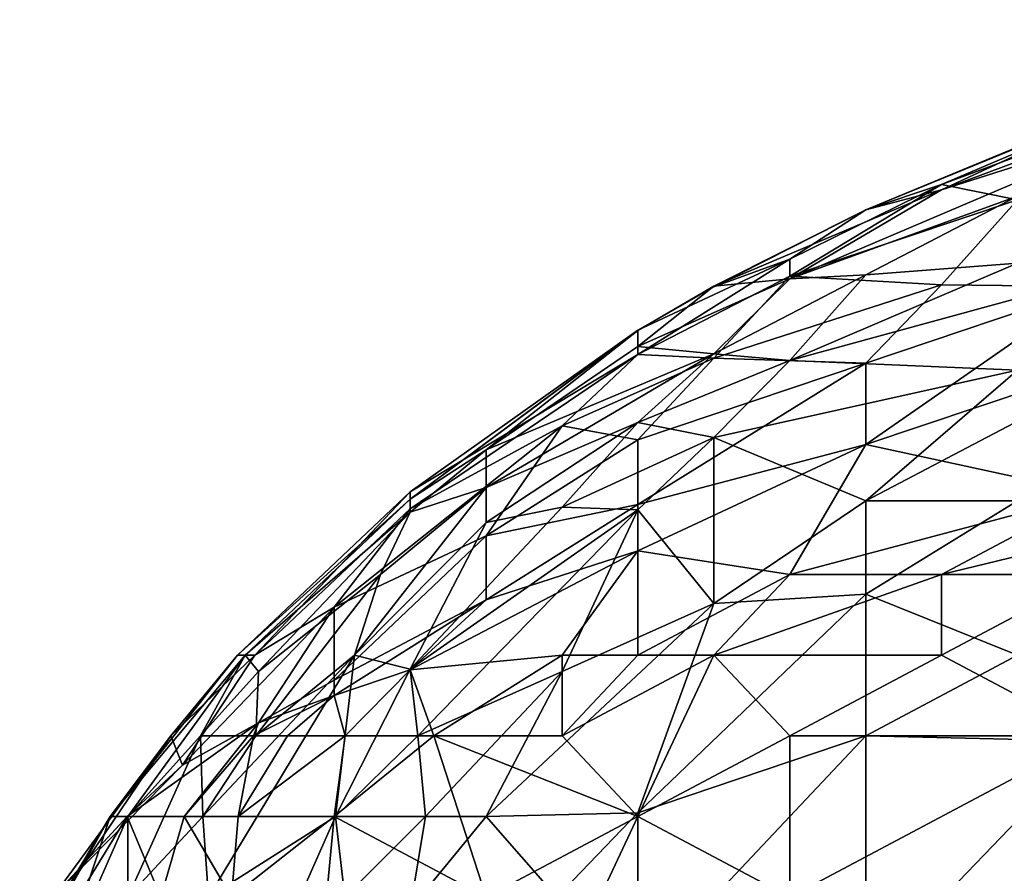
# Model space of a CAD drawing. Extents: x -0.375 to 0.375, y -0.309 to 0.309.
# Tile 57 of 226: x -0.371 to -0.343, y 0.24 to 0.263. Entities that reach past the tile are written whole.
import ezdxf

# ---------------------------------------------------------------- set-up
doc = ezdxf.new("R2010")
doc.units = 0

msp = doc.modelspace()

# ---------------------------------------------------------------- linework, layer by layer
for points in [[(-0.345216, 0.258736, 0.845282), (-0.338902, 0.261664, 0.851089), (-0.332588, 0.263455, 0.839475)], [(-0.345216, 0.258736, 0.845282), (-0.332588, 0.263455, 0.839475), (-0.338902, 0.260753, 0.837539)], [(-0.34732, 0.258182, 0.858832), (-0.345216, 0.258888, 0.862703), (-0.334693, 0.263362, 0.85496)], [(-0.34732, 0.258182, 0.858832), (-0.334693, 0.263362, 0.85496), (-0.338902, 0.261664, 0.851089)], [(-0.345216, 0.258888, 0.862703), (-0.334693, 0.262798, 0.862703), (-0.334693, 0.263362, 0.85496)], [(-0.345216, 0.258888, 0.862703), (-0.343111, 0.258458, 0.870446), (-0.334693, 0.262798, 0.862703)], [(-0.345216, 0.258736, 0.845282), (-0.34732, 0.258182, 0.858832), (-0.338902, 0.261664, 0.851089)], [(-0.338902, 0.260753, 0.837539), (-0.343111, 0.258558, 0.833668), (-0.349425, 0.256269, 0.839475)], [(-0.345216, 0.258736, 0.845282), (-0.338902, 0.260753, 0.837539), (-0.349425, 0.256269, 0.839475)], [(-0.349425, 0.256817, 0.864639), (-0.345216, 0.258888, 0.862703), (-0.34732, 0.258182, 0.858832)], [(-0.349425, 0.256338, 0.86851), (-0.343111, 0.258458, 0.870446), (-0.345216, 0.258888, 0.862703)], [(-0.349425, 0.256817, 0.864639), (-0.349425, 0.256338, 0.86851), (-0.345216, 0.258888, 0.862703)], [(-0.35153, 0.256062, 0.85496), (-0.34732, 0.258182, 0.858832), (-0.345216, 0.258736, 0.845282)], [(-0.345216, 0.258736, 0.845282), (-0.349425, 0.256269, 0.839475), (-0.35153, 0.256062, 0.85496)], [(-0.349425, 0.256269, 0.839475), (-0.343111, 0.258558, 0.833668), (-0.34732, 0.25638, 0.831732)], [(-0.343111, 0.258558, 0.833668), (-0.343111, 0.2567, 0.822054), (-0.34732, 0.25638, 0.831732)], [(-0.343111, 0.258458, 0.870446), (-0.349425, 0.256338, 0.86851), (-0.345216, 0.256104, 0.876253)], [(-0.345216, 0.256104, 0.876253), (-0.341006, 0.256059, 0.880124), (-0.343111, 0.258458, 0.870446)], [(-0.35153, 0.256042, 0.860767), (-0.349425, 0.256817, 0.864639), (-0.34732, 0.258182, 0.858832)], [(-0.34732, 0.258182, 0.858832), (-0.35153, 0.256062, 0.85496), (-0.35153, 0.256042, 0.860767)], [(-0.35153, 0.256042, 0.860767), (-0.353634, 0.254843, 0.860767), (-0.349425, 0.256817, 0.864639)], [(-0.353634, 0.254843, 0.860767), (-0.353634, 0.25417, 0.86851), (-0.349425, 0.256817, 0.864639)], [(-0.349425, 0.256817, 0.864639), (-0.353634, 0.25417, 0.86851), (-0.349425, 0.256338, 0.86851)], [(-0.349425, 0.254005, 0.82399), (-0.343111, 0.2567, 0.822054), (-0.341006, 0.256307, 0.816247)], [(-0.349425, 0.254005, 0.82399), (-0.34732, 0.25638, 0.831732), (-0.343111, 0.2567, 0.822054)], [(-0.349425, 0.256338, 0.86851), (-0.353634, 0.25417, 0.86851), (-0.35153, 0.254067, 0.874317)], [(-0.349425, 0.254005, 0.82399), (-0.35153, 0.254191, 0.831732), (-0.34732, 0.25638, 0.831732)], [(-0.34732, 0.25638, 0.831732), (-0.35153, 0.254191, 0.831732), (-0.349425, 0.256269, 0.839475)], [(-0.35153, 0.254067, 0.874317), (-0.345216, 0.256104, 0.876253), (-0.349425, 0.256338, 0.86851)], [(-0.341006, 0.256307, 0.816247), (-0.343111, 0.253738, 0.81044), (-0.349425, 0.254005, 0.82399)], [(-0.349425, 0.256269, 0.839475), (-0.353634, 0.254395, 0.845282), (-0.35153, 0.256062, 0.85496)], [(-0.35153, 0.254191, 0.831732), (-0.353634, 0.254395, 0.845282), (-0.349425, 0.256269, 0.839475)], [(-0.353634, 0.254831, 0.85496), (-0.35153, 0.256042, 0.860767), (-0.35153, 0.256062, 0.85496)], [(-0.353634, 0.254831, 0.85496), (-0.35153, 0.256062, 0.85496), (-0.353634, 0.254395, 0.845282)], [(-0.353634, 0.254831, 0.85496), (-0.353634, 0.254843, 0.860767), (-0.35153, 0.256042, 0.860767)], [(-0.345216, 0.256104, 0.876253), (-0.35153, 0.254067, 0.874317), (-0.34732, 0.253932, 0.880124)], [(-0.34732, 0.253932, 0.880124), (-0.341006, 0.256059, 0.880124), (-0.345216, 0.256104, 0.876253)], [(-0.34732, 0.251672, 0.883995), (-0.341006, 0.253789, 0.883995), (-0.341006, 0.256059, 0.880124)], [(-0.34732, 0.253932, 0.880124), (-0.34732, 0.251672, 0.883995), (-0.341006, 0.256059, 0.880124)], [(-0.353634, 0.254843, 0.860767), (-0.359948, 0.250362, 0.862703), (-0.353634, 0.25417, 0.86851)], [(-0.353634, 0.254831, 0.85496), (-0.359948, 0.250158, 0.851089), (-0.353634, 0.254843, 0.860767)], [(-0.359948, 0.250158, 0.851089), (-0.359948, 0.250362, 0.862703), (-0.353634, 0.254843, 0.860767)], [(-0.359948, 0.250158, 0.851089), (-0.353634, 0.254831, 0.85496), (-0.357843, 0.251521, 0.845282)], [(-0.353634, 0.254395, 0.845282), (-0.357843, 0.251521, 0.845282), (-0.353634, 0.254831, 0.85496)], [(-0.35153, 0.254191, 0.831732), (-0.357843, 0.251521, 0.845282), (-0.353634, 0.254395, 0.845282)], [(-0.34732, 0.250112, 0.806569), (-0.343111, 0.253738, 0.81044), (-0.338902, 0.254527, 0.806569)], [(-0.34732, 0.250112, 0.806569), (-0.338902, 0.254527, 0.806569), (-0.343111, 0.250115, 0.800761)], [(-0.353634, 0.25417, 0.86851), (-0.359948, 0.249891, 0.86851), (-0.355739, 0.25219, 0.872381)], [(-0.359948, 0.249891, 0.86851), (-0.353634, 0.25417, 0.86851), (-0.359948, 0.250362, 0.862703)], [(-0.357843, 0.250476, 0.835604), (-0.357843, 0.251521, 0.845282), (-0.35153, 0.254191, 0.831732)], [(-0.353634, 0.252282, 0.827861), (-0.357843, 0.250476, 0.835604), (-0.35153, 0.254191, 0.831732)], [(-0.353634, 0.25417, 0.86851), (-0.355739, 0.25219, 0.872381), (-0.35153, 0.254067, 0.874317)], [(-0.349425, 0.254005, 0.82399), (-0.353634, 0.252282, 0.827861), (-0.35153, 0.254191, 0.831732)], [(-0.355739, 0.25219, 0.872381), (-0.353634, 0.251807, 0.878188), (-0.35153, 0.254067, 0.874317)], [(-0.353634, 0.251807, 0.878188), (-0.34732, 0.253932, 0.880124), (-0.35153, 0.254067, 0.874317)], [(-0.35153, 0.25187, 0.820118), (-0.353634, 0.252282, 0.827861), (-0.349425, 0.254005, 0.82399)], [(-0.353634, 0.251807, 0.878188), (-0.353634, 0.250013, 0.88206), (-0.34732, 0.253932, 0.880124)], [(-0.353634, 0.250013, 0.88206), (-0.34732, 0.251672, 0.883995), (-0.34732, 0.253932, 0.880124)], [(-0.343111, 0.253738, 0.81044), (-0.35153, 0.25187, 0.820118), (-0.349425, 0.254005, 0.82399)], [(-0.343111, 0.253738, 0.81044), (-0.34732, 0.250112, 0.806569), (-0.35153, 0.25187, 0.820118)], [(-0.34732, 0.251672, 0.883995), (-0.341006, 0.250309, 0.887788), (-0.341006, 0.253789, 0.883995)], [(-0.357843, 0.249511, 0.829797), (-0.357843, 0.250476, 0.835604), (-0.353634, 0.252282, 0.827861)], [(-0.355739, 0.249936, 0.82399), (-0.357843, 0.249511, 0.829797), (-0.353634, 0.252282, 0.827861)], [(-0.35153, 0.25187, 0.820118), (-0.355739, 0.249936, 0.82399), (-0.353634, 0.252282, 0.827861)], [(-0.359948, 0.249891, 0.86851), (-0.362053, 0.247158, 0.874317), (-0.355739, 0.25219, 0.872381)], [(-0.362053, 0.247158, 0.874317), (-0.357843, 0.249139, 0.878188), (-0.355739, 0.25219, 0.872381)], [(-0.357843, 0.249139, 0.878188), (-0.353634, 0.251807, 0.878188), (-0.355739, 0.25219, 0.872381)], [(-0.353634, 0.251807, 0.878188), (-0.357843, 0.249139, 0.878188), (-0.353634, 0.250013, 0.88206)], [(-0.353634, 0.249857, 0.818183), (-0.355739, 0.249936, 0.82399), (-0.35153, 0.25187, 0.820118)], [(-0.353634, 0.249857, 0.818183), (-0.35153, 0.25187, 0.820118), (-0.35153, 0.247259, 0.806569)], [(-0.353634, 0.248721, 0.883995), (-0.349425, 0.248071, 0.888106), (-0.34732, 0.251672, 0.883995)], [(-0.353634, 0.250013, 0.88206), (-0.353634, 0.248721, 0.883995), (-0.34732, 0.251672, 0.883995)], [(-0.34732, 0.250112, 0.806569), (-0.35153, 0.247259, 0.806569), (-0.35153, 0.25187, 0.820118)], [(-0.349425, 0.248071, 0.888106), (-0.341006, 0.250309, 0.887788), (-0.34732, 0.251672, 0.883995)], [(-0.357843, 0.250476, 0.835604), (-0.359948, 0.249795, 0.845282), (-0.357843, 0.251521, 0.845282)], [(-0.359948, 0.250158, 0.851089), (-0.357843, 0.251521, 0.845282), (-0.359948, 0.249795, 0.845282)], [(-0.359948, 0.250158, 0.851089), (-0.364736, 0.245834, 0.862703), (-0.359948, 0.250362, 0.862703)], [(-0.359948, 0.250362, 0.862703), (-0.364736, 0.245834, 0.862703), (-0.364256, 0.245834, 0.870446)], [(-0.359948, 0.249891, 0.86851), (-0.359948, 0.250362, 0.862703), (-0.364256, 0.245834, 0.870446)], [(-0.357843, 0.249511, 0.829797), (-0.361495, 0.245834, 0.829797), (-0.357843, 0.250476, 0.835604)], [(-0.361495, 0.245834, 0.829797), (-0.360771, 0.248071, 0.837539), (-0.357843, 0.250476, 0.835604)], [(-0.357843, 0.250476, 0.835604), (-0.360771, 0.248071, 0.837539), (-0.359948, 0.249795, 0.845282)], [(-0.349425, 0.248071, 0.888106), (-0.345216, 0.248071, 0.889797), (-0.341006, 0.250309, 0.887788)], [(-0.341006, 0.250309, 0.887788), (-0.345216, 0.248071, 0.889797), (-0.336797, 0.250108, 0.889802)], [(-0.364736, 0.245834, 0.862703), (-0.359948, 0.250158, 0.851089), (-0.364526, 0.245834, 0.85496)], [(-0.359948, 0.250158, 0.851089), (-0.359948, 0.249795, 0.845282), (-0.364526, 0.245834, 0.85496)], [(-0.34732, 0.247519, 0.800761), (-0.35153, 0.247259, 0.806569), (-0.34732, 0.250112, 0.806569)], [(-0.343111, 0.245834, 0.792821), (-0.34732, 0.247519, 0.800761), (-0.343111, 0.250115, 0.800761)], [(-0.34732, 0.247519, 0.800761), (-0.34732, 0.250112, 0.806569), (-0.343111, 0.250115, 0.800761)], [(-0.345216, 0.248071, 0.889797), (-0.341006, 0.248071, 0.890577), (-0.336797, 0.250108, 0.889802)], [(-0.364157, 0.245373, 0.845282), (-0.364526, 0.245834, 0.85496), (-0.359948, 0.249795, 0.845282)], [(-0.362053, 0.247158, 0.874317), (-0.359948, 0.249891, 0.86851), (-0.364256, 0.245834, 0.870446)], [(-0.360771, 0.248071, 0.837539), (-0.364157, 0.245373, 0.845282), (-0.359948, 0.249795, 0.845282)], [(-0.355739, 0.249936, 0.82399), (-0.359948, 0.245445, 0.822054), (-0.357843, 0.249511, 0.829797)], [(-0.353634, 0.249857, 0.818183), (-0.359948, 0.245445, 0.822054), (-0.355739, 0.249936, 0.82399)], [(-0.359948, 0.245445, 0.822054), (-0.353634, 0.249857, 0.818183), (-0.359732, 0.243596, 0.816247)], [(-0.355739, 0.245374, 0.81044), (-0.359732, 0.243596, 0.816247), (-0.353634, 0.249857, 0.818183)], [(-0.357843, 0.247369, 0.88206), (-0.353634, 0.248721, 0.883995), (-0.353634, 0.250013, 0.88206)], [(-0.357843, 0.249139, 0.878188), (-0.357843, 0.247369, 0.88206), (-0.353634, 0.250013, 0.88206)], [(-0.35153, 0.247259, 0.806569), (-0.355739, 0.245374, 0.81044), (-0.353634, 0.249857, 0.818183)], [(-0.361495, 0.245834, 0.829797), (-0.357843, 0.249511, 0.829797), (-0.359948, 0.245445, 0.822054)], [(-0.362053, 0.245133, 0.880124), (-0.357843, 0.247369, 0.88206), (-0.357843, 0.249139, 0.878188)], [(-0.362053, 0.247158, 0.874317), (-0.362053, 0.245133, 0.880124), (-0.357843, 0.249139, 0.878188)], [(-0.357843, 0.247369, 0.88206), (-0.359948, 0.245424, 0.883995), (-0.353634, 0.248721, 0.883995)], [(-0.359948, 0.245424, 0.883995), (-0.355739, 0.245834, 0.887009), (-0.353634, 0.248721, 0.883995)], [(-0.353634, 0.248721, 0.883995), (-0.355739, 0.245834, 0.887009), (-0.353634, 0.245834, 0.888192)], [(-0.353634, 0.245834, 0.888192), (-0.349425, 0.248071, 0.888106), (-0.353634, 0.248721, 0.883995)], [(-0.364232, 0.243596, 0.835604), (-0.364157, 0.245373, 0.845282), (-0.360771, 0.248071, 0.837539)], [(-0.361495, 0.245834, 0.829797), (-0.364232, 0.243596, 0.835604), (-0.360771, 0.248071, 0.837539)], [(-0.353634, 0.245834, 0.888192), (-0.35153, 0.245834, 0.88903), (-0.349425, 0.248071, 0.888106)], [(-0.345216, 0.248071, 0.889797), (-0.349425, 0.248071, 0.888106), (-0.35153, 0.245834, 0.88903)], [(-0.345216, 0.248071, 0.889797), (-0.35153, 0.245834, 0.88903), (-0.345216, 0.245834, 0.890479)], [(-0.345216, 0.245834, 0.890479), (-0.341006, 0.243596, 0.891098), (-0.341006, 0.248071, 0.890577)], [(-0.345216, 0.248071, 0.889797), (-0.345216, 0.245834, 0.890479), (-0.341006, 0.248071, 0.890577)], [(-0.362053, 0.244715, 0.88206), (-0.359948, 0.245424, 0.883995), (-0.357843, 0.247369, 0.88206)], [(-0.362053, 0.244715, 0.88206), (-0.357843, 0.247369, 0.88206), (-0.362053, 0.245133, 0.880124)], [(-0.34732, 0.243596, 0.794032), (-0.353634, 0.241459, 0.798826), (-0.34732, 0.247519, 0.800761)], [(-0.35153, 0.247259, 0.806569), (-0.34732, 0.247519, 0.800761), (-0.353634, 0.241459, 0.798826)], [(-0.343111, 0.245834, 0.792821), (-0.34732, 0.243596, 0.794032), (-0.34732, 0.247519, 0.800761)], [(-0.364157, 0.243958, 0.878188), (-0.362053, 0.247158, 0.874317), (-0.366262, 0.242782, 0.874317)], [(-0.362053, 0.247158, 0.874317), (-0.364256, 0.245834, 0.870446), (-0.366262, 0.242782, 0.874317)], [(-0.362053, 0.245133, 0.880124), (-0.362053, 0.247158, 0.874317), (-0.364157, 0.243958, 0.878188)], [(-0.35153, 0.247259, 0.806569), (-0.357843, 0.241359, 0.806344), (-0.355739, 0.245374, 0.81044)], [(-0.35153, 0.247259, 0.806569), (-0.353634, 0.241459, 0.798826), (-0.357843, 0.241359, 0.806344)], [(-0.364526, 0.245834, 0.85496), (-0.368264, 0.241359, 0.860767), (-0.364736, 0.245834, 0.862703)], [(-0.364526, 0.245834, 0.85496), (-0.367779, 0.241359, 0.853025), (-0.368264, 0.241359, 0.860767)], [(-0.364736, 0.245834, 0.862703), (-0.368264, 0.241359, 0.860767), (-0.366585, 0.243596, 0.866574)], [(-0.365758, 0.243596, 0.847218), (-0.367779, 0.241359, 0.853025), (-0.364526, 0.245834, 0.85496)], [(-0.366262, 0.242782, 0.874317), (-0.364256, 0.245834, 0.870446), (-0.366585, 0.243596, 0.866574)], [(-0.364256, 0.245834, 0.870446), (-0.364736, 0.245834, 0.862703), (-0.366585, 0.243596, 0.866574)], [(-0.364157, 0.245373, 0.845282), (-0.365758, 0.243596, 0.847218), (-0.364526, 0.245834, 0.85496)], [(-0.364232, 0.243596, 0.835604), (-0.361495, 0.245834, 0.829797), (-0.365697, 0.241359, 0.835604)], [(-0.365536, 0.239121, 0.827861), (-0.365697, 0.241359, 0.835604), (-0.361495, 0.245834, 0.829797)], [(-0.361495, 0.245834, 0.829797), (-0.362022, 0.241359, 0.818183), (-0.365536, 0.239121, 0.827861)], [(-0.361495, 0.245834, 0.829797), (-0.359948, 0.245445, 0.822054), (-0.362022, 0.241359, 0.818183)], [(-0.359948, 0.245424, 0.883995), (-0.359293, 0.243596, 0.885931), (-0.355739, 0.245834, 0.887009)], [(-0.355739, 0.245834, 0.887009), (-0.359293, 0.243596, 0.885931), (-0.355739, 0.243596, 0.88778)], [(-0.355739, 0.243596, 0.88778), (-0.35153, 0.245834, 0.88903), (-0.353634, 0.245834, 0.888192)], [(-0.355739, 0.243596, 0.88778), (-0.353634, 0.245834, 0.888192), (-0.355739, 0.245834, 0.887009)], [(-0.353634, 0.241359, 0.888616), (-0.35153, 0.245834, 0.88903), (-0.355739, 0.243596, 0.88778)], [(-0.349425, 0.243596, 0.889634), (-0.35153, 0.245834, 0.88903), (-0.353634, 0.241359, 0.888616)], [(-0.349425, 0.243596, 0.889634), (-0.345216, 0.245834, 0.890479), (-0.35153, 0.245834, 0.88903)], [(-0.349425, 0.243596, 0.889634), (-0.341006, 0.243596, 0.891098), (-0.345216, 0.245834, 0.890479)], [(-0.343111, 0.245834, 0.792821), (-0.341006, 0.243448, 0.787212), (-0.34732, 0.243596, 0.794032)], [(-0.362053, 0.244715, 0.88206), (-0.361749, 0.243596, 0.883995), (-0.359948, 0.245424, 0.883995)], [(-0.359732, 0.243596, 0.816247), (-0.362022, 0.241359, 0.818183), (-0.359948, 0.245445, 0.822054)], [(-0.361749, 0.243596, 0.883995), (-0.359293, 0.243596, 0.885931), (-0.359948, 0.245424, 0.883995)], [(-0.364232, 0.243596, 0.835604), (-0.365758, 0.243596, 0.847218), (-0.364157, 0.245373, 0.845282)], [(-0.364157, 0.243958, 0.878188), (-0.362053, 0.244715, 0.88206), (-0.362053, 0.245133, 0.880124)], [(-0.359732, 0.243596, 0.816247), (-0.355739, 0.245374, 0.81044), (-0.359521, 0.241359, 0.81044)], [(-0.357843, 0.241359, 0.806344), (-0.359521, 0.241359, 0.81044), (-0.355739, 0.245374, 0.81044)], [(-0.364294, 0.243596, 0.880124), (-0.363354, 0.243596, 0.88206), (-0.362053, 0.244715, 0.88206)], [(-0.364157, 0.243958, 0.878188), (-0.364294, 0.243596, 0.880124), (-0.362053, 0.244715, 0.88206)], [(-0.362053, 0.244715, 0.88206), (-0.363354, 0.243596, 0.88206), (-0.361749, 0.243596, 0.883995)], [(-0.366212, 0.241359, 0.880124), (-0.364157, 0.243958, 0.878188), (-0.367793, 0.241359, 0.876253)], [(-0.364157, 0.243958, 0.878188), (-0.366262, 0.242782, 0.874317), (-0.367793, 0.241359, 0.876253)], [(-0.366212, 0.241359, 0.880124), (-0.364294, 0.243596, 0.880124), (-0.364157, 0.243958, 0.878188)], [(-0.369609, 0.239121, 0.86851), (-0.369856, 0.239121, 0.872381), (-0.366585, 0.243596, 0.866574)], [(-0.366262, 0.242782, 0.874317), (-0.366585, 0.243596, 0.866574), (-0.369856, 0.239121, 0.872381)], [(-0.366585, 0.243596, 0.866574), (-0.368264, 0.241359, 0.860767), (-0.369609, 0.239121, 0.86851)], [(-0.367775, 0.239121, 0.841411), (-0.367779, 0.241359, 0.853025), (-0.365758, 0.243596, 0.847218)], [(-0.365697, 0.241359, 0.835604), (-0.367775, 0.239121, 0.841411), (-0.365758, 0.243596, 0.847218)], [(-0.364717, 0.241359, 0.88206), (-0.364294, 0.243596, 0.880124), (-0.366212, 0.241359, 0.880124)], [(-0.365758, 0.243596, 0.847218), (-0.364232, 0.243596, 0.835604), (-0.365697, 0.241359, 0.835604)], [(-0.364717, 0.241359, 0.88206), (-0.362053, 0.241359, 0.884539), (-0.361749, 0.243596, 0.883995)], [(-0.364717, 0.241359, 0.88206), (-0.361749, 0.243596, 0.883995), (-0.363354, 0.243596, 0.88206)], [(-0.364717, 0.241359, 0.88206), (-0.363354, 0.243596, 0.88206), (-0.364294, 0.243596, 0.880124)], [(-0.361749, 0.243596, 0.883995), (-0.362053, 0.241359, 0.884539), (-0.359293, 0.243596, 0.885931)], [(-0.357843, 0.239121, 0.886918), (-0.359293, 0.243596, 0.885931), (-0.362053, 0.241359, 0.884539)], [(-0.359521, 0.241359, 0.81044), (-0.362022, 0.241359, 0.818183), (-0.359732, 0.243596, 0.816247)], [(-0.353634, 0.241359, 0.888616), (-0.355739, 0.243596, 0.88778), (-0.359293, 0.243596, 0.885931)], [(-0.357843, 0.239121, 0.886918), (-0.353634, 0.241359, 0.888616), (-0.359293, 0.243596, 0.885931)], [(-0.349425, 0.243596, 0.889634), (-0.353634, 0.241359, 0.888616), (-0.349425, 0.239121, 0.891245)], [(-0.353634, 0.241459, 0.798826), (-0.34732, 0.243596, 0.794032), (-0.353634, 0.236884, 0.792583)], [(-0.34732, 0.236884, 0.78535), (-0.353634, 0.236884, 0.792583), (-0.34732, 0.243596, 0.794032)], [(-0.341006, 0.239121, 0.892979), (-0.341006, 0.243596, 0.891098), (-0.349425, 0.239121, 0.891245)], [(-0.349425, 0.239121, 0.891245), (-0.341006, 0.243596, 0.891098), (-0.349425, 0.243596, 0.889634)], [(-0.34732, 0.236884, 0.78535), (-0.34732, 0.243596, 0.794032), (-0.341006, 0.243448, 0.787212)], [(-0.338902, 0.24042, 0.781405), (-0.34732, 0.236884, 0.78535), (-0.341006, 0.243448, 0.787212)], [(-0.367793, 0.241359, 0.876253), (-0.366262, 0.242782, 0.874317), (-0.369856, 0.239121, 0.872381)], [(-0.369609, 0.239121, 0.86851), (-0.368264, 0.241359, 0.860767), (-0.370774, 0.236884, 0.862703)], [(-0.368264, 0.241359, 0.860767), (-0.36974, 0.236884, 0.849153), (-0.370774, 0.236884, 0.862703)], [(-0.369856, 0.239121, 0.872381), (-0.369163, 0.239121, 0.876253), (-0.367793, 0.241359, 0.876253)], [(-0.367775, 0.239121, 0.841411), (-0.36974, 0.236884, 0.849153), (-0.367779, 0.241359, 0.853025)], [(-0.368264, 0.241359, 0.860767), (-0.367779, 0.241359, 0.853025), (-0.36974, 0.236884, 0.849153)], [(-0.369163, 0.239121, 0.876253), (-0.366865, 0.239121, 0.880124), (-0.367793, 0.241359, 0.876253)], [(-0.366865, 0.239121, 0.880124), (-0.366212, 0.241359, 0.880124), (-0.367793, 0.241359, 0.876253)], [(-0.365536, 0.239121, 0.827861), (-0.367775, 0.239121, 0.841411), (-0.365697, 0.241359, 0.835604)], [(-0.366865, 0.239121, 0.880124), (-0.364903, 0.239121, 0.88206), (-0.366212, 0.241359, 0.880124)], [(-0.364903, 0.239121, 0.88206), (-0.364717, 0.241359, 0.88206), (-0.366212, 0.241359, 0.880124)], [(-0.362022, 0.241359, 0.818183), (-0.363996, 0.236884, 0.816247), (-0.365536, 0.239121, 0.827861)], [(-0.362268, 0.239121, 0.883995), (-0.362053, 0.241359, 0.884539), (-0.364903, 0.239121, 0.88206)], [(-0.362053, 0.241359, 0.884539), (-0.364717, 0.241359, 0.88206), (-0.364903, 0.239121, 0.88206)], [(-0.361762, 0.239121, 0.812376), (-0.363996, 0.236884, 0.816247), (-0.362022, 0.241359, 0.818183)], [(-0.362268, 0.239121, 0.883995), (-0.357843, 0.239121, 0.886918), (-0.362053, 0.241359, 0.884539)], [(-0.359521, 0.241359, 0.81044), (-0.361762, 0.239121, 0.812376), (-0.362022, 0.241359, 0.818183)], [(-0.359948, 0.238788, 0.806569), (-0.361762, 0.239121, 0.812376), (-0.359521, 0.241359, 0.81044)], [(-0.359521, 0.241359, 0.81044), (-0.357843, 0.241359, 0.806344), (-0.359948, 0.238788, 0.806569)], [(-0.355884, 0.239121, 0.798826), (-0.359948, 0.238788, 0.806569), (-0.357843, 0.241359, 0.806344)], [(-0.357843, 0.241359, 0.806344), (-0.353634, 0.241459, 0.798826), (-0.355884, 0.239121, 0.798826)], [(-0.357843, 0.239121, 0.886918), (-0.355739, 0.236884, 0.889283), (-0.353634, 0.241359, 0.888616)], [(-0.355884, 0.239121, 0.798826), (-0.353634, 0.241459, 0.798826), (-0.353634, 0.236884, 0.792583)], [(-0.349425, 0.239121, 0.891245), (-0.353634, 0.241359, 0.888616), (-0.355739, 0.236884, 0.889283)], [(-0.338902, 0.24042, 0.781405), (-0.343111, 0.236884, 0.781248), (-0.34732, 0.236884, 0.78535)]]:
    msp.add_3dface(points)

doc.saveas('drawing.dxf')
